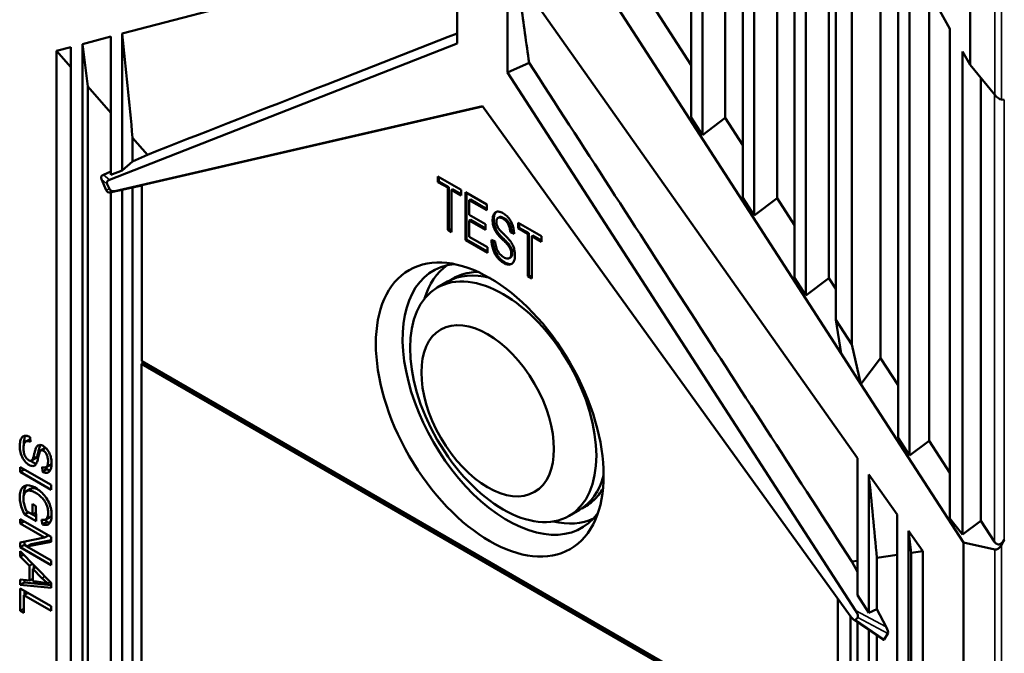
# Model space of a CAD drawing. Header units: millimetres. Extents: x 0 to 4638, y -120 to 1188.
# Tile 222 of 256: x 1413 to 1458, y 365 to 394. Entities that reach past the tile are written whole.
import ezdxf

# ---------------------------------------------------------------- set-up
doc = ezdxf.new("R2010")
doc.units = ezdxf.units.MM
doc.header["$LTSCALE"] = 2
doc.layers.add('Sichtbar (ISO)', color=7, linetype='Continuous', lineweight=50)
doc.layers.add('Sichtbar schmal (ISO)', color=7, linetype='Continuous', lineweight=35)

msp = doc.modelspace()

# ---------------------------------------------------------------- linework, layer by layer
at = {"layer": 'Sichtbar (ISO)'}
for p, q in [((1448.3131, 500.8172), (1448.3131, 382.3098)), ((1446.4747, 500.0973), (1446.4747, 385.1525)), ((1445.9561, 499.8943), (1445.9561, 385.9543)), ((1447.5157, 499.6327), (1447.5157, 385.9392)), ((1444.1176, 499.1744), (1444.1176, 388.7971)), ((1443.5991, 498.9713), (1443.5991, 389.5989)), ((1445.1586, 498.7098), (1445.1586, 389.5838)), ((1448.8317, 406.3636), (1448.8317, 381.508)), ((1449.8727, 404.3301), (1449.8727, 382.2946)), ((1432.9554, 392.9802), (1432.9554, 402.4752)), ((1435.2452, 391.6581), (1435.2452, 401.1532)), ((1450.1899, 400.663), (1450.1899, 380.3922)), ((1452.2297, 399.7257), (1452.2297, 378.6501)), ((1450.9147, 379.2714), (1450.9147, 399.2471)), ((1453.0272, 398.1679), (1453.0272, 375.0206)), ((1432.9554, 397.4176), (1417.6882, 393.4239)), ((1453.5457, 397.1549), (1453.5457, 374.2188)), ((1435.6636, 396.0567), (1451.1723, 374.0919)), ((1441.0336, 395.9621), (1443.5991, 391.9952)), ((1456.3014, 391.9994), (1456.3014, 395.7833)), ((1454.438, 395.4119), (1454.438, 374.8931)), ((1440.137, 394.781), (1450.4315, 378.8631)), ((1454.9206, 394.4692), (1455.3799, 393.6476)), ((1417.1697, 393.2883), (1415.8805, 392.9511)), ((1417.1697, 393.2883), (1417.1697, 386.9937)), ((1417.6882, 393.4239), (1417.6882, 387.1968)), ((1455.3799, 393.6476), (1455.3799, 371.3457)), ((1415.362, 392.8154), (1414.7072, 392.6441)), ((1415.362, 392.8154), (1415.362, 355.2921)), ((1415.8805, 392.9511), (1415.8805, 354.9927)), ((1417.111, 386.7762), (1432.9554, 392.9802)), ((1415.362, 391.8947), (1414.7072, 392.6441)), ((1414.7072, 392.6441), (1414.7072, 355.7792)), ((1455.9603, 392.6095), (1455.9603, 370.6178)), ((1455.9603, 392.6095), (1456.3014, 391.9994)), ((1436.2238, 392.0957), (1435.2452, 391.6581)), ((1456.3014, 391.9994), (1457.4333, 390.6374)), ((1451.0896, 367.1587), (1435.2452, 391.6581)), ((1416.1251, 391.0211), (1416.1251, 355.0151)), ((1417.1697, 389.8254), (1416.1251, 391.0211)), ((1456.795, 391.4054), (1456.795, 371.2485)), ((1417.3571, 386.2523), (1434.1003, 390.123)), ((1434.1067, 390.1141), (1418.5844, 386.5256)), ((1450.8435, 366.9189), (1434.1003, 390.123)), ((1457.8633, 390.4176), (1457.7338, 390.4266)), ((1443.5991, 389.5989), (1444.1176, 388.7971)), ((1445.1586, 389.5838), (1444.1176, 388.7971)), ((1445.1586, 389.5838), (1445.9561, 388.3507)), ((1418.1681, 388.6825), (1418.1681, 387.6079)), ((1418.8395, 387.914), (1418.1681, 388.6825)), ((1418.8395, 387.914), (1418.1681, 387.6079)), ((1418.1681, 387.6079), (1417.6882, 387.1968)), ((1417.1697, 387.1525), (1416.8373, 387.001)), ((1417.1697, 386.9937), (1417.6882, 387.1968)), ((1416.7445, 386.7967), (1416.9594, 386.3023)), ((1417.0133, 386.576), (1417.1122, 386.3558)), ((1418.5844, 386.5123), (1418.1681, 386.4175)), ((1418.5844, 386.5256), (1418.5844, 378.5168)), ((1432.0732, 386.9262), (1432.0732, 386.6695)), ((1433.1378, 386.3116), (1432.0732, 386.9262)), ((1432.1204, 386.6967), (1432.0732, 386.6695)), ((1432.0732, 386.6695), (1432.5158, 386.4139)), ((1432.1204, 386.899), (1432.1204, 386.6967)), ((1432.1204, 386.6967), (1432.563, 386.4411)), ((1417.1697, 386.2185), (1417.1697, 361.045)), ((1417.2696, 386.2217), (1417.6882, 386.3185)), ((1418.1681, 386.4175), (1417.6882, 386.3185)), ((1417.6882, 386.3185), (1417.6882, 361.0214)), ((1418.1681, 386.4175), (1418.1681, 361.1711)), ((1432.563, 386.4411), (1432.5158, 386.4139)), ((1432.5158, 386.4139), (1432.5158, 384.4934)), ((1432.563, 386.4411), (1432.563, 384.5206)), ((1432.7406, 386.3386), (1432.6935, 386.3114)), ((1432.6935, 386.3114), (1433.1378, 386.0548)), ((1432.6935, 384.3908), (1432.6935, 386.3114)), ((1432.7406, 386.3386), (1433.1378, 386.1093)), ((1433.1378, 386.0548), (1433.1378, 386.3116)), ((1433.3241, 386.2041), (1433.3241, 384.0267)), ((1434.2952, 385.6434), (1433.3241, 386.2041)), ((1433.3712, 386.1769), (1433.3712, 384.054)), ((1433.5489, 385.8719), (1433.5017, 385.8447)), ((1433.5017, 385.8447), (1434.2952, 385.3866)), ((1433.5017, 385.1774), (1433.5017, 385.8447)), ((1433.5489, 385.8719), (1434.2952, 385.441)), ((1434.2952, 385.3866), (1434.2952, 385.6434)), ((1445.9561, 385.9543), (1446.4747, 385.1525)), ((1447.5157, 385.9392), (1446.4747, 385.1525)), ((1447.5157, 385.9392), (1448.3131, 384.7061)), ((1434.245, 384.7483), (1433.5017, 385.1774)), ((1433.5489, 384.9495), (1433.5017, 384.9223)), ((1433.5017, 384.9223), (1434.245, 384.4932)), ((1433.5017, 384.181), (1433.5017, 384.9223)), ((1433.5489, 384.9495), (1434.245, 384.5476)), ((1434.245, 384.4932), (1434.245, 384.7483)), ((1434.816, 385.04), (1434.8631, 385.0672)), ((1435.7227, 384.8192), (1435.7227, 384.5625)), ((1436.7873, 384.2046), (1435.7227, 384.8192)), ((1435.7698, 384.792), (1435.7698, 384.5897)), ((1432.563, 384.5206), (1432.5158, 384.4934)), ((1432.5158, 384.4934), (1432.6935, 384.3908)), ((1432.563, 384.5206), (1432.6935, 384.4452)), ((1435.4173, 384.4156), (1435.3701, 384.3884)), ((1435.3701, 384.3884), (1435.5406, 384.3111)), ((1435.4173, 384.4156), (1435.5385, 384.3607)), ((1435.7698, 384.5897), (1435.7227, 384.5625)), ((1435.7227, 384.5625), (1436.1653, 384.3069)), ((1435.7698, 384.5897), (1436.2124, 384.3341)), ((1436.2124, 384.3341), (1436.1653, 384.3069)), ((1436.1653, 384.3069), (1436.1653, 382.3864)), ((1436.2124, 384.3341), (1436.2124, 382.4136)), ((1433.3712, 384.054), (1433.3241, 384.0267)), ((1433.3241, 384.0267), (1434.3265, 383.448)), ((1433.3712, 384.054), (1434.3265, 383.5024)), ((1434.3265, 383.7048), (1433.5017, 384.181)), ((1434.6791, 383.968), (1434.5114, 384.0409)), ((1436.3901, 384.2316), (1436.343, 384.2043)), ((1436.343, 384.2043), (1436.7873, 383.9478)), ((1436.343, 382.2838), (1436.343, 384.2043)), ((1436.3901, 384.2316), (1436.7873, 384.0022)), ((1436.7873, 383.9478), (1436.7873, 384.2046)), ((1434.3265, 383.448), (1434.3265, 383.7048)), ((1435.3226, 383.2008), (1435.3698, 383.228)), ((1432.0431, 381.8618), (1432.5145, 382.1339)), ((1436.2124, 382.4136), (1436.1653, 382.3864)), ((1436.1653, 382.3864), (1436.343, 382.2838)), ((1436.2124, 382.4136), (1436.343, 382.3382)), ((1448.3131, 382.3098), (1448.8317, 381.508)), ((1449.8727, 382.2946), (1448.8317, 381.508)), ((1449.8727, 382.2946), (1450.1899, 381.8041)), ((1450.4315, 378.8631), (1450.1899, 380.3922)), ((1450.1899, 380.3922), (1450.9147, 379.2714)), ((1451.3331, 377.4689), (1450.9147, 379.2714)), ((1418.6824, 378.4602), (1418.5675, 378.3939)), ((1418.5844, 378.5168), (1450.2762, 360.2195)), ((1451.3331, 377.4689), (1450.4315, 378.8631)), ((1452.2297, 378.6501), (1451.3331, 377.4689)), ((1452.2297, 378.6501), (1453.0272, 377.4169)), ((1418.5675, 378.3939), (1450.293, 360.0771)), ((1418.5675, 360.4309), (1418.5675, 378.3939)), ((1451.3331, 377.4689), (1455.9979, 370.2559)), ((1413.311, 374.8627), (1413.4996, 374.9716)), ((1413.5202, 374.8445), (1413.5048, 375.0568)), ((1453.0272, 375.0206), (1453.5457, 374.2188)), ((1454.438, 374.8931), (1453.5457, 374.2188)), ((1454.438, 374.8931), (1455.3799, 373.4367)), ((1413.9901, 374.4529), (1414.1786, 374.5618)), ((1413.5658, 373.9931), (1413.7543, 374.102)), ((1451.1723, 374.0919), (1451.1723, 367.8647)), ((1414.4575, 372.8789), (1413.0538, 373.6893)), ((1413.0538, 373.6893), (1413.0538, 373.4734)), ((1413.2407, 373.5814), (1413.0538, 373.4734)), ((1414.0485, 373.7014), (1414.0621, 373.4868)), ((1414.2507, 373.5957), (1414.0621, 373.4868)), ((1414.2334, 373.6869), (1414.422, 373.7958)), ((1414.2507, 373.5957), (1414.2445, 373.6933)), ((1413.0538, 373.4734), (1414.4575, 372.663)), ((1451.6909, 373.3575), (1451.6909, 367.0629)), ((1451.6909, 373.3575), (1452.98, 371.5316)), ((1413.3374, 372.5964), (1413.526, 372.7052)), ((1414.4575, 372.663), (1414.4575, 372.8789)), ((1413.7691, 371.9181), (1413.6043, 372.0132)), ((1413.6043, 372.0132), (1413.6043, 371.5344)), ((1413.7698, 371.2279), (1413.7691, 371.9181)), ((1438.0431, 371.4694), (1438.5145, 371.7416)), ((1414.4575, 370.515), (1413.0538, 371.3254)), ((1413.0538, 371.3254), (1413.0538, 371.1187)), ((1413.4318, 371.634), (1413.2491, 371.5285)), ((1413.2491, 371.5285), (1413.7698, 371.2279)), ((1413.6043, 371.5344), (1413.3428, 371.6853)), ((1413.7694, 371.6297), (1413.6043, 371.5344)), ((1413.7696, 371.4458), (1413.6102, 371.5378)), ((1414.019, 371.3028), (1414.065, 371.0817)), ((1414.2119, 371.3076), (1414.4004, 371.4164)), ((1414.2535, 371.1905), (1414.2274, 371.3165)), ((1452.98, 371.5316), (1452.98, 333.5733)), ((1455.3799, 371.3457), (1455.9603, 370.6178)), ((1456.795, 371.2485), (1455.9603, 370.6178)), ((1456.795, 371.2485), (1457.4133, 370.2925)), ((1413.2328, 371.222), (1413.0538, 371.1187)), ((1413.0538, 371.1187), (1414.1569, 370.4818)), ((1414.2535, 371.1905), (1414.065, 371.0817)), ((1414.1569, 370.4818), (1413.0538, 370.263)), ((1414.4575, 370.365), (1413.544, 370.1832)), ((1414.3359, 370.5851), (1414.1569, 370.4818)), ((1414.4575, 370.2937), (1414.4575, 370.515)), ((1453.4986, 370.7972), (1453.4986, 333.2739)), ((1453.4986, 370.7972), (1454.1533, 369.8699)), ((1457.7338, 370.146), (1457.8633, 370.378)), ((1413.0538, 370.263), (1413.0538, 370.0417)), ((1413.2423, 370.1506), (1413.0538, 370.0417)), ((1413.0538, 370.0417), (1414.4575, 369.2313)), ((1413.2423, 370.1506), (1413.2423, 370.3004)), ((1413.365, 370.0798), (1413.2423, 370.1506)), ((1413.3554, 370.0743), (1414.4575, 370.2937)), ((1413.544, 370.1832), (1413.3554, 370.0743)), ((1414.4575, 369.438), (1413.3554, 370.0743)), ((1455.9979, 334.0289), (1455.9979, 370.2559)), ((1457.4333, 369.9441), (1455.9979, 370.2559)), ((1414.4575, 368.4224), (1413.0538, 369.8584)), ((1413.0538, 369.8584), (1413.0538, 369.6295)), ((1413.1968, 369.7121), (1413.0538, 369.6295)), ((1413.0538, 369.6295), (1413.4789, 369.2049)), ((1452.062, 369.5587), (1452.98, 369.6953)), ((1452.062, 369.5587), (1452.062, 367.2289)), ((1453.617, 369.7901), (1454.1533, 369.8699)), ((1453.617, 369.7901), (1453.617, 333.2848)), ((1454.1533, 369.8699), (1454.1533, 333.0049)), ((1413.6155, 369.2837), (1413.4789, 369.2049)), ((1413.4789, 369.2049), (1413.4789, 368.5239)), ((1413.7634, 369.1324), (1413.6301, 369.0555)), ((1413.6301, 369.0555), (1414.042, 368.6389)), ((1413.6301, 368.5033), (1413.6301, 369.0555)), ((1413.6675, 369.0771), (1413.6675, 369.2305)), ((1414.4575, 369.2313), (1414.4575, 369.438)), ((1450.9249, 369.3895), (1451.1723, 369.4264)), ((1450.9249, 369.3895), (1451.1723, 368.9194)), ((1413.0538, 368.5793), (1413.0538, 368.3338)), ((1413.4789, 368.5239), (1413.0538, 368.5793)), ((1413.6301, 368.6111), (1413.4789, 368.5239)), ((1413.2423, 368.4427), (1413.0538, 368.3338)), ((1413.0538, 368.3338), (1414.4575, 368.1898)), ((1414.4575, 367.36), (1413.0538, 368.1704)), ((1413.0538, 368.1704), (1413.0538, 367.1523)), ((1413.2423, 368.4427), (1413.2423, 368.5547)), ((1414.4575, 368.318), (1413.2423, 368.4427)), ((1414.4205, 368.4602), (1414.3099, 368.3963)), ((1414.4575, 368.1898), (1414.4575, 368.4224)), ((1413.4059, 367.9671), (1413.2193, 367.8594)), ((1413.2193, 367.8594), (1414.4575, 367.1446)), ((1413.2193, 367.0567), (1413.2193, 367.8594)), ((1413.2423, 367.8727), (1413.2423, 368.0616)), ((1450.2762, 367.7052), (1450.2762, 360.2195)), ((1451.1723, 367.8647), (1451.6909, 367.0629)), ((1413.2193, 367.2478), (1413.0538, 367.1523)), ((1414.4575, 367.1446), (1414.4575, 367.36)), ((1451.6909, 367.0629), (1452.062, 367.2289)), ((1452.062, 367.2289), (1452.4891, 366.4174)), ((1413.0538, 367.1523), (1413.2193, 367.0567)), ((1450.8606, 342.4016), (1450.8606, 366.8959)), ((1451.0884, 366.7396), (1451.1873, 366.8456)), ((1452.3254, 365.8439), (1450.9984, 366.7541)), ((1451.1723, 366.6348), (1451.1723, 341.6894)), ((1451.6909, 366.2792), (1451.6909, 341.1142)), ((1452.062, 366.0246), (1452.062, 341.1363)), ((1452.5616, 366.1177), (1452.3937, 365.8443))]:
    msp.add_line(p, q, dxfattribs=at)
for centre, major_axis, ratio, start_param, end_param in [((1457.5196, 390.8872), (0.2781, -0.4466), 0.4113611, 5.0342737, 5.9942048), ((1416.9724, 386.8419), (0.2393, -0.033), 0.7531784, 2.2702184, 3.5715279), ((1417.2532, 386.6112), (-0.2509, 0.0499), 0.7072572, 5.4481531, 6.7494626), ((1417.1663, 386.3957), (0.2023, 0.1031), 0.8785567, 3.0874641, 4.3067042), ((1417.325, 386.4513), (0.213, 0.0952), 0.8561973, 3.1433355, 4.4880674), ((1417.2376, 386.4207), (0.213, 0.0952), 0.8561973, 4.0449424, 4.4880674), ((1435.2431, 376.7811), (-3.3793, 5.8531), 0.5773503, 6.0322404, 9.6757229), ((1435.9859, 377.2099), (-3.3333, 5.7735), 0.5773503, 0.0491494, 0.4975762), ((1435.5145, 376.9378), (-3, 5.1962), 0.5773503, 5.7567091, 6.2831853), ((1435.5145, 376.9378), (3, -5.1962), 0.5773503, 0, 0.5264762), ((1435.9859, 377.2099), (3.3333, -5.7735), 0.5773503, 5.7856091, 6.2340359), ((873.3066, 232.651), (547.487, 254.0896), 0.7886751, 6.0285647, 6.0306554), ((1457.649, 370.7839), (0.0685, 0.6107), 0.5341738, 2.5632974, 4.0468273), ((1457.5196, 370.5519), (-0.0685, -0.6107), 0.5341738, 6.2284889, 7.1884199), ((1414.4963, 370.1547), (1.2343, -2.1109), 0.5274242, 5.1694862, 5.3339293), ((1450.8755, 367.0809), (-0.2052, 0.3474), 0.2861882, 1.8809509, 3.2256828), ((1450.9473, 367.1579), (-0.2352, 0.3165), 0.2975526, 3.1960012, 4.4973106), ((1452.3836, 366.3972), (-0.1655, 0.2919), 0.3048618, 3.3082966, 4.609606), ((1452.2321, 366.1504), (-0.1471, 0.3197), 0.2857341, 2.6952761, 3.3302028)]:
    msp.add_ellipse(centre, major_axis=major_axis, ratio=ratio, start_param=start_param, end_param=end_param, dxfattribs=at)
for centre, major_axis in [((1434.4303, 376.3118), (-3.6667, 6.3509)), ((1435.0431, 376.6656), (3, -5.1962)), ((1434.336, 376.2574), (-2.134, 3.6962))]:
    msp.add_ellipse(centre, major_axis=major_axis, ratio=0.5773503, dxfattribs=at)
for points, knots in [([(1435.6636, 396.0567), (1435.7242, 395.6326), (1435.7847, 395.2085), (1435.8449, 394.7843), (1435.9086, 394.3364), (1435.972, 393.8884), (1436.0351, 393.4403), (1436.0983, 392.9922), (1436.1612, 392.544), (1436.2238, 392.0957)], [0, 0, 0, 0, 0.3213675, 0.3213675, 0.3213675, 0.6606836, 0.6606836, 0.6606836, 1, 1, 1, 1]), ([(1417.6882, 393.4239), (1417.7725, 392.6355), (1417.8547, 391.8463), (1418.0149, 390.2656), (1418.0927, 389.4749), (1418.1681, 388.6825)], [0, 0, 0, 0, 0.45216585, 0.45216585, 0.90436242, 0.90436242, 0.90436242, 0.90436242]), ([(1432.9554, 393.4356), (1430.7124, 392.5587), (1428.4028, 391.6554), (1423.753, 389.8365), (1421.2622, 388.862), (1418.8395, 387.914)], [-3.8562031, -3.8562031, -3.8562031, -3.8562031, -2.0134143, -2.0134143, 0, 0, 0, 0]), ([(1415.8805, 392.9511), (1415.9221, 392.6296), (1415.9633, 392.3081), (1416.0448, 391.6647), (1416.0852, 391.343), (1416.1251, 391.0211)], [0, 0, 0, 0, 0.18174803, 0.18174803, 0.36349678, 0.36349678, 0.36349678, 0.36349678]), ([(1436.2238, 392.0957), (1438.6473, 388.3547), (1441.1632, 384.4694), (1446.0066, 376.9884), (1448.5, 373.1363), (1450.9249, 369.3895)], [-4.0113493, -4.0113493, -4.0113493, -4.0113493, -2.0134143, -2.0134143, 0, 0, 0, 0]), ([(1435.2519, 383.8122), (1435.2274, 383.8418), (1435.2017, 383.8684), (1435.1502, 383.9215), (1435.1242, 383.9475), (1435.046, 384.0248), (1434.9932, 384.0747), (1434.8896, 384.1793), (1434.8381, 384.2335), (1434.743, 384.352), (1434.7005, 384.4199), (1434.632, 384.5584), (1434.6061, 384.6315), (1434.5726, 384.7723), (1434.5645, 384.8413), (1434.5618, 384.9698), (1434.5669, 385.0312), (1434.5917, 385.1409), (1434.6105, 385.1895), (1434.665, 385.27), (1434.7013, 385.2988), (1434.7896, 385.3261), (1434.8403, 385.3253), (1434.9465, 385.2999), (1435.0025, 385.2741), (1435.113, 385.2059), (1435.1687, 385.1627), (1435.2724, 385.0595), (1435.3217, 384.9985), (1435.4041, 384.867), (1435.4382, 384.795), (1435.4893, 384.6529), (1435.5079, 384.5809), (1435.5327, 384.4428), (1435.539, 384.3761), (1435.5406, 384.3111)], [0, 0, 0, 0, 0.03125, 0.03125, 0.0625, 0.0625, 0.125, 0.125, 0.1875, 0.1875, 0.25, 0.25, 0.3125, 0.3125, 0.375, 0.375, 0.4375, 0.4375, 0.5, 0.5, 0.5625, 0.5625, 0.625, 0.625, 0.6875, 0.6875, 0.75, 0.75, 0.8125, 0.8125, 0.875, 0.875, 0.9375, 0.9375, 1, 1, 1, 1]), ([(1434.7313, 385.3075), (1434.7138, 385.2937), (1434.6983, 385.2767), (1434.6849, 385.257), (1434.6578, 385.2169), (1434.6389, 385.1682), (1434.6264, 385.1133), (1434.6139, 385.0581), (1434.6089, 384.9971), (1434.6103, 384.9328), (1434.6116, 384.8683), (1434.6197, 384.7996), (1434.6365, 384.7291), (1434.6533, 384.6587), (1434.679, 384.5859), (1434.7134, 384.5164), (1434.7478, 384.4468), (1434.79, 384.3794), (1434.8377, 384.3199), (1434.8853, 384.2605), (1434.9368, 384.2064), (1434.9885, 384.1542), (1435.0403, 384.102), (1435.0932, 384.052), (1435.1453, 384.0005), (1435.1714, 383.9746), (1435.1974, 383.9486), (1435.2231, 383.9221), (1435.2489, 383.8955), (1435.2747, 383.8689), (1435.299, 383.8394)], [0.47000926, 0.47000926, 0.47000926, 0.47000926, 0.50071272, 0.50071272, 0.50071272, 0.56288486, 0.56288486, 0.56288486, 0.6252831, 0.6252831, 0.6252831, 0.68775761, 0.68775761, 0.68775761, 0.75016192, 0.75016192, 0.75016192, 0.81256188, 0.81256188, 0.81256188, 0.87496529, 0.87496529, 0.87496529, 0.93734767, 0.93734767, 0.93734767, 0.96859212, 0.96859212, 0.96859212, 1, 1, 1, 1]), ([(1435.3701, 384.3884), (1435.367, 384.436), (1435.3614, 384.4845), (1435.342, 384.5842), (1435.3279, 384.6362), (1435.2873, 384.7384), (1435.2602, 384.789), (1435.1939, 384.8779), (1435.1552, 384.9158), (1435.0766, 384.9766), (1435.0371, 385.0001), (1434.9576, 385.0384), (1434.9182, 385.0519), (1434.8637, 385.0548), (1434.8467, 385.0529), (1434.8157, 385.0415), (1434.8024, 385.0319), (1434.7668, 384.9971), (1434.75, 384.9641), (1434.7329, 384.884), (1434.7318, 384.838), (1434.7426, 384.7415), (1434.756, 384.6892), (1434.802, 384.5876), (1434.8373, 384.5419), (1434.9084, 384.4585), (1434.9454, 384.42), (1435.0204, 384.3451), (1435.0587, 384.3095), (1435.1346, 384.2367), (1435.1724, 384.1997), (1435.247, 384.1236), (1435.2842, 384.0843), (1435.3547, 384.001), (1435.3871, 383.9558), (1435.4471, 383.8595), (1435.4732, 383.8099), (1435.5169, 383.7083), (1435.5345, 383.6559), (1435.5737, 383.5029), (1435.5828, 383.4043), (1435.5781, 383.2241), (1435.562, 383.1412), (1435.5029, 383.0061), (1435.4586, 382.9519), (1435.3379, 382.8994), (1435.2639, 382.8996), (1435.1469, 382.9394), (1435.1067, 382.9595), (1435.0266, 383.0076), (1434.9869, 383.0347), (1434.9089, 383.0968), (1434.8699, 383.1324), (1434.7962, 383.212), (1434.7619, 383.2555), (1434.6672, 383.3977), (1434.6195, 383.5022), (1434.5852, 383.6066)], [0, 0, 0, 0, 0.03125, 0.03125, 0.0625, 0.0625, 0.09375, 0.09375, 0.125, 0.125, 0.15625, 0.15625, 0.1875, 0.1875, 0.203125, 0.203125, 0.21875, 0.21875, 0.25, 0.25, 0.28125, 0.28125, 0.3125, 0.3125, 0.34375, 0.34375, 0.375, 0.375, 0.40625, 0.40625, 0.4375, 0.4375, 0.46875, 0.46875, 0.5, 0.5, 0.53125, 0.53125, 0.5625, 0.5625, 0.625, 0.625, 0.6875, 0.6875, 0.75, 0.75, 0.8125, 0.8125, 0.84375, 0.84375, 0.875, 0.875, 0.90625, 0.90625, 0.9375, 0.9375, 1, 1, 1, 1]), ([(1434.8631, 385.0672), (1434.8679, 385.07), (1434.873, 385.0724), (1434.8783, 385.0744), (1434.8938, 385.0801), (1434.9108, 385.0821), (1434.929, 385.0811), (1434.9655, 385.0791), (1435.0047, 385.0656), (1435.0445, 385.0465), (1435.0842, 385.0273), (1435.1238, 385.0038), (1435.163, 384.9734), (1435.2024, 384.943), (1435.2408, 384.9054), (1435.2742, 384.8607), (1435.3074, 384.8162), (1435.3345, 384.7654), (1435.3548, 384.7145), (1435.375, 384.6635), (1435.3891, 384.6116), (1435.3988, 384.5616), (1435.4085, 384.5118), (1435.4142, 384.463), (1435.4173, 384.4156)], [0.79220253, 0.79220253, 0.79220253, 0.79220253, 0.79756147, 0.79756147, 0.79756147, 0.81311042, 0.81311042, 0.81311042, 0.84427961, 0.84427961, 0.84427961, 0.87545296, 0.87545296, 0.87545296, 0.90670837, 0.90670837, 0.90670837, 0.93780225, 0.93780225, 0.93780225, 0.96896912, 0.96896912, 0.96896912, 1, 1, 1, 1]), ([(1434.5852, 383.6066), (1434.5613, 383.6794), (1434.5438, 383.7516), (1434.519, 383.8974), (1434.5125, 383.9707), (1434.5114, 384.0409)], [-0.074196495, -0.074196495, -0.074196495, -0.074196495, -0.038300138, -0.038300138, 0, 0, 0, 0]), ([(1434.5601, 384.0197), (1434.5629, 383.9645), (1434.569, 383.9075), (1434.5909, 383.7788), (1434.6085, 383.7067), (1434.6324, 383.6339)], [0.008723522, 0.008723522, 0.008723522, 0.008723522, 0.038300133, 0.038300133, 0.074196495, 0.074196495, 0.074196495, 0.074196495]), ([(1434.6791, 383.968), (1434.6849, 383.8834), (1434.6965, 383.7964), (1434.7361, 383.6597), (1434.7531, 383.6144), (1434.7973, 383.5249), (1434.8236, 383.4823), (1434.9111, 383.3631), (1434.9808, 383.2967), (1435.1211, 383.2067), (1435.193, 383.1791), (1435.2557, 383.1817)], [0, 0, 0, 0, 0.25, 0.25, 0.375, 0.375, 0.5, 0.5, 0.75, 0.75, 1, 1, 1, 1]), ([(1435.2557, 383.1817), (1435.3044, 383.1844), (1435.3454, 383.2066), (1435.3961, 383.2901), (1435.4091, 383.3462), (1435.4101, 383.4729), (1435.3995, 383.5434), (1435.3454, 383.686), (1435.3009, 383.7536), (1435.2519, 383.8122)], [0, 0, 0, 0, 0.25, 0.25, 0.5, 0.5, 0.75, 0.75, 1, 1, 1, 1]), ([(1435.299, 383.8394), (1435.3476, 383.7814), (1435.3924, 383.7137), (1435.4196, 383.6419), (1435.4467, 383.5705), (1435.4573, 383.5), (1435.4568, 383.4368), (1435.4563, 383.3734), (1435.4433, 383.3174), (1435.4179, 383.2756), (1435.4054, 383.255), (1435.389, 383.2391), (1435.3698, 383.228)], [0, 0, 0, 0, 0.25074097, 0.25074097, 0.25074097, 0.50029634, 0.50029634, 0.50029634, 0.75039454, 0.75039454, 0.75039454, 0.87365645, 0.87365645, 0.87365645, 0.87365645]), ([(1434.6324, 383.6339), (1434.6663, 383.5306), (1434.714, 383.4254), (1434.7775, 383.3301), (1434.809, 383.2828), (1434.8434, 383.2391), (1434.8802, 383.1994), (1434.9168, 383.1598), (1434.9558, 383.1242), (1434.9951, 383.093), (1435.0341, 383.0619), (1435.0738, 383.0348), (1435.1138, 383.0108), (1435.1539, 382.9867), (1435.1939, 382.9666), (1435.233, 382.9534), (1435.3097, 382.9273), (1435.3823, 382.9267), (1435.4419, 382.9514)], [0, 0, 0, 0, 0.0633074, 0.0633074, 0.0633074, 0.09475199, 0.09475199, 0.09475199, 0.12612227, 0.12612227, 0.12612227, 0.15734212, 0.15734212, 0.15734212, 0.18865904, 0.18865904, 0.18865904, 0.25008812, 0.25008812, 0.25008812, 0.25008812]), ([(1432.6314, 382.1964), (1432.8927, 382.3699), (1433.1895, 382.4864), (1433.6307, 382.5636), (1433.7587, 382.576), (1433.8889, 382.5793)], [3.89068985, 3.89068985, 3.89068985, 3.89068985, 4.13499639, 4.13499639, 4.23163868, 4.23163868, 4.23163868, 4.23163868]), ([(1413.2524, 375.113), (1413.192, 375.1018), (1413.1416, 375.0669), (1413.1067, 375.0131), (1413.0716, 374.9593), (1413.0516, 374.8891), (1413.0408, 374.8125), (1413.0354, 374.7743), (1413.0322, 374.7346), (1413.0307, 374.694), (1413.0293, 374.6533), (1413.0291, 374.6117), (1413.0319, 374.5682), (1413.0373, 374.481), (1413.0537, 374.3895), (1413.0835, 374.2954), (1413.1132, 374.2014), (1413.1572, 374.1053), (1413.2149, 374.0211), (1413.2726, 373.9368), (1413.3426, 373.863), (1413.4153, 373.8133), (1413.4881, 373.7636), (1413.5628, 373.7355), (1413.6265, 373.7403), (1413.6899, 373.7451), (1413.7384, 373.7836), (1413.7733, 373.8372), (1413.808, 373.8907), (1413.8282, 373.9602), (1413.8467, 374.0303), (1413.8652, 374.1002), (1413.8799, 374.1736), (1413.8975, 374.2443), (1413.9063, 374.2797), (1413.916, 374.3144), (1413.9273, 374.3474), (1413.9387, 374.3803), (1413.9509, 374.4131), (1413.9708, 374.4367), (1413.9857, 374.4544), (1414.007, 374.4633), (1414.0311, 374.4632), (1414.0392, 374.4632), (1414.0477, 374.4622), (1414.0565, 374.4601), (1414.0913, 374.452), (1414.1289, 374.4295), (1414.1634, 374.3961), (1414.1979, 374.3629), (1414.2274, 374.3194), (1414.2507, 374.274), (1414.2741, 374.2285), (1414.2896, 374.1807), (1414.2994, 374.1348), (1414.3092, 374.0888), (1414.314, 374.0451), (1414.3162, 374.0023), (1414.3185, 373.9596), (1414.3185, 373.9176), (1414.3154, 373.8781), (1414.3124, 373.8385), (1414.3062, 373.8011), (1414.2944, 373.7683), (1414.2827, 373.7356), (1414.2651, 373.7084), (1414.2408, 373.6916), (1414.2165, 373.6749), (1414.186, 373.6685), (1414.153, 373.6712), (1414.1199, 373.674), (1414.0842, 373.6854), (1414.0485, 373.7014)], [0, 0, 0, 0, 0.0627779, 0.0627779, 0.0627779, 0.1256468, 0.1256468, 0.1256468, 0.1569907, 0.1569907, 0.1569907, 0.1883364, 0.1883364, 0.1883364, 0.2512175, 0.2512175, 0.2512175, 0.3139534, 0.3139534, 0.3139534, 0.3766823, 0.3766823, 0.3766823, 0.4394538, 0.4394538, 0.4394538, 0.5019978, 0.5019978, 0.5019978, 0.564399, 0.564399, 0.564399, 0.6266586, 0.6266586, 0.6266586, 0.6577747, 0.6577747, 0.6577747, 0.6888823, 0.6888823, 0.6888823, 0.7122088, 0.7122088, 0.7122088, 0.7200458, 0.7200458, 0.7200458, 0.751169, 0.751169, 0.751169, 0.782271, 0.782271, 0.782271, 0.8134499, 0.8134499, 0.8134499, 0.8446614, 0.8446614, 0.8446614, 0.8757675, 0.8757675, 0.8757675, 0.9069582, 0.9069582, 0.9069582, 0.9380396, 0.9380396, 0.9380396, 0.9690388, 0.9690388, 0.9690388, 1, 1, 1, 1]), ([(1413.633, 374.0847), (1413.6231, 374.0602), (1413.6114, 374.0378), (1413.5811, 374.0012), (1413.5622, 373.9875), (1413.492, 373.9737), (1413.4313, 374.0009), (1413.3517, 374.0745), (1413.3265, 374.1049), (1413.2835, 374.1705), (1413.2657, 374.2065), (1413.2236, 374.3139), (1413.2084, 374.387), (1413.1942, 374.5223), (1413.1945, 374.5872), (1413.2098, 374.7052), (1413.2257, 374.7585), (1413.2766, 374.8433), (1413.313, 374.8738), (1413.4095, 374.8847), (1413.4647, 374.8691), (1413.5202, 374.8445)], [0, 0, 0, 0, 0.0625, 0.0625, 0.125, 0.125, 0.25, 0.25, 0.3125, 0.3125, 0.375, 0.375, 0.5, 0.5, 0.625, 0.625, 0.75, 0.75, 0.875, 0.875, 1, 1, 1, 1]), ([(1413.2185, 374.7249), (1413.218, 374.7514), (1413.2184, 374.7773), (1413.2208, 374.8436), (1413.2239, 374.8832), (1413.2398, 374.9954), (1413.259, 375.0639), (1413.2921, 375.117)], [0.82412479, 0.82412479, 0.82412479, 0.82412479, 0.84375, 0.84375, 0.875, 0.875, 0.93560169, 0.93560169, 0.93560169, 0.93560169]), ([(1413.5048, 375.0568), (1413.4597, 375.0815), (1413.4146, 375.0991), (1413.3294, 375.1181), (1413.2891, 375.1198), (1413.2524, 375.113)], [0, 0, 0, 0, 0.028734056, 0.028734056, 0.056779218, 0.056779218, 0.056779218, 0.056779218]), ([(1414.0621, 373.4868), (1414.1125, 373.4601), (1414.1619, 373.4426), (1414.2552, 373.4317), (1414.2985, 373.4378), (1414.3709, 373.4755), (1414.3999, 373.5073), (1414.4428, 373.5864), (1414.4577, 373.6338), (1414.4768, 373.7357), (1414.4811, 373.7904), (1414.4819, 373.9053), (1414.478, 373.9652), (1414.4592, 374.0885), (1414.4443, 374.1531), (1414.4015, 374.2817), (1414.3723, 374.3472), (1414.2986, 374.4671), (1414.2535, 374.523), (1414.1586, 374.6144), (1414.1076, 374.65), (1414.0081, 374.6958), (1413.9596, 374.7046), (1413.875, 374.6897), (1413.8408, 374.6655), (1413.7865, 374.6007), (1413.7672, 374.5596), (1413.7357, 374.4693), (1413.7227, 374.4213), (1413.6985, 374.3238), (1413.6873, 374.2742), (1413.6688, 374.2015), (1413.6624, 374.1774), (1413.6489, 374.13), (1413.642, 374.1063), (1413.633, 374.0847)], [0, 0, 0, 0, 0.0625, 0.0625, 0.125, 0.125, 0.1875, 0.1875, 0.25, 0.25, 0.3125, 0.3125, 0.375, 0.375, 0.4375, 0.4375, 0.5, 0.5, 0.5625, 0.5625, 0.625, 0.625, 0.6875, 0.6875, 0.75, 0.75, 0.8125, 0.8125, 0.875, 0.875, 0.9375, 0.9375, 0.96875, 0.96875, 1, 1, 1, 1]), ([(1413.8216, 374.1935), (1413.8306, 374.2152), (1413.8374, 374.2389), (1413.851, 374.2863), (1413.8573, 374.3104), (1413.8759, 374.3831), (1413.8871, 374.4327), (1413.9112, 374.5302), (1413.9243, 374.5782), (1413.9493, 374.65), (1413.9599, 374.6753), (1413.9726, 374.6982)], [0, 0, 0, 0, 0.03125, 0.03125, 0.0625, 0.0625, 0.125, 0.125, 0.1875, 0.1875, 0.2244655, 0.2244655, 0.2244655, 0.2244655]), ([(1413.7809, 373.8496), (1413.7255, 373.8549), (1413.6638, 373.8813), (1413.5788, 373.9393), (1413.5541, 373.9593), (1413.53, 373.9816)], [0.573396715, 0.573396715, 0.573396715, 0.573396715, 0.625, 0.625, 0.646560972, 0.646560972, 0.646560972, 0.646560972]), ([(1413.7543, 374.102), (1413.7659, 374.1086), (1413.776, 374.1177), (1413.7999, 374.1467), (1413.8116, 374.169), (1413.8216, 374.1935)], [0.901072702, 0.901072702, 0.901072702, 0.901072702, 0.9375, 0.9375, 1, 1, 1, 1]), ([(1414.4199, 373.5442), (1414.4124, 373.5445), (1414.4048, 373.5451), (1414.3504, 373.5515), (1414.301, 373.5689), (1414.2507, 373.5957)], [0.927201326, 0.927201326, 0.927201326, 0.927201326, 0.9375, 0.9375, 1, 1, 1, 1]), ([(1414.422, 373.7958), (1414.4245, 373.7973), (1414.427, 373.7988), (1414.4524, 373.8164), (1414.4696, 373.8419), (1414.4814, 373.8728)], [0.059402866, 0.059402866, 0.059402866, 0.059402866, 0.0625, 0.0625, 0.092352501, 0.092352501, 0.092352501, 0.092352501]), ([(1451.6909, 373.3575), (1451.7553, 372.7254), (1451.8185, 372.093), (1451.9423, 370.8266), (1452.0029, 370.1931), (1452.062, 369.5587)], [-0.72356898, -0.72356898, -0.72356898, -0.72356898, -0.3617907, -0.3617907, 0, 0, 0, 0]), ([(1414.065, 371.0817), (1414.1407, 371.0607), (1414.2146, 371.051), (1414.3091, 371.0753), (1414.3375, 371.0907), (1414.3849, 371.1338), (1414.4048, 371.1618), (1414.4529, 371.2563), (1414.4712, 371.3346), (1414.485, 371.5041), (1414.482, 371.5964), (1414.4561, 371.787), (1414.4319, 371.8873), (1414.3593, 372.087), (1414.3081, 372.1869), (1414.1865, 372.367), (1414.1156, 372.4487), (1413.9708, 372.5913), (1413.8941, 372.6536), (1413.6622, 372.8067), (1413.5045, 372.868), (1413.2981, 372.8598), (1413.2376, 372.8382), (1413.1391, 372.7561), (1413.1025, 372.6973), (1413.0505, 372.5592), (1413.036, 372.4805), (1413.0267, 372.307), (1413.0319, 372.2149), (1413.0638, 372.0226), (1413.0905, 371.922), (1413.1589, 371.7247), (1413.2009, 371.6265), (1413.2491, 371.5285)], [0, 0, 0, 0, 0.0625, 0.0625, 0.09375, 0.09375, 0.125, 0.125, 0.1875, 0.1875, 0.25, 0.25, 0.3125, 0.3125, 0.375, 0.375, 0.4375, 0.4375, 0.5, 0.5, 0.625, 0.625, 0.6875, 0.6875, 0.75, 0.75, 0.8125, 0.8125, 0.875, 0.875, 0.9375, 0.9375, 1, 1, 1, 1]), ([(1413.3428, 371.6853), (1413.3051, 371.7562), (1413.2783, 371.8315), (1413.2557, 371.9046), (1413.2331, 371.9776), (1413.2154, 372.0504), (1413.2059, 372.1211), (1413.1965, 372.192), (1413.1948, 372.2582), (1413.2011, 372.3203), (1413.2074, 372.3822), (1413.222, 372.4376), (1413.2442, 372.4854), (1413.2663, 372.533), (1413.2965, 372.5725), (1413.3367, 372.596), (1413.377, 372.6195), (1413.4254, 372.6275), (1413.4781, 372.623), (1413.5307, 372.6185), (1413.586, 372.6018), (1413.6425, 372.5776), (1413.6988, 372.5535), (1413.7562, 372.5224), (1413.8126, 372.4859), (1413.869, 372.4493), (1413.9255, 372.4057), (1413.9801, 372.355), (1414.0347, 372.3043), (1414.087, 372.2469), (1414.1338, 372.1817), (1414.1572, 372.1491), (1414.1791, 372.1155), (1414.1989, 372.0803), (1414.2186, 372.045), (1414.2361, 372.008), (1414.2508, 371.9713), (1414.2803, 371.8981), (1414.3006, 371.8232), (1414.3112, 371.7525), (1414.3218, 371.6822), (1414.3251, 371.614), (1414.3209, 371.551), (1414.3168, 371.488), (1414.3034, 371.4306), (1414.28, 371.3844), (1414.2566, 371.3383), (1414.2218, 371.3035), (1414.1747, 371.2931), (1414.1275, 371.2827), (1414.0737, 371.2898), (1414.019, 371.3028)], [0, 0, 0, 0, 0.0625849, 0.0625849, 0.0625849, 0.1251177, 0.1251177, 0.1251177, 0.1877242, 0.1877242, 0.1877242, 0.2501973, 0.2501973, 0.2501973, 0.3124933, 0.3124933, 0.3124933, 0.3749357, 0.3749357, 0.3749357, 0.4373764, 0.4373764, 0.4373764, 0.4997049, 0.4997049, 0.4997049, 0.5622081, 0.5622081, 0.5622081, 0.6246842, 0.6246842, 0.6246842, 0.656004, 0.656004, 0.656004, 0.6874169, 0.6874169, 0.6874169, 0.7501812, 0.7501812, 0.7501812, 0.8126492, 0.8126492, 0.8126492, 0.8750497, 0.8750497, 0.8750497, 0.9374708, 0.9374708, 0.9374708, 1, 1, 1, 1]), ([(1413.2186, 372.4152), (1413.218, 372.4449), (1413.2184, 372.474), (1413.2246, 372.5894), (1413.239, 372.668), (1413.2824, 372.7832), (1413.3045, 372.8247), (1413.3319, 372.8594)], [0.16689618, 0.16689618, 0.16689618, 0.16689618, 0.1875, 0.1875, 0.25, 0.25, 0.29170688, 0.29170688, 0.29170688, 0.29170688]), ([(1413.8655, 372.671), (1413.8539, 372.6764), (1413.8425, 372.6816), (1413.7747, 372.7107), (1413.7193, 372.7274), (1413.6143, 372.7364), (1413.566, 372.7283), (1413.526, 372.7052)], [0.54981061, 0.54981061, 0.54981061, 0.54981061, 0.5625, 0.5625, 0.625, 0.625, 0.68712128, 0.68712128, 0.68712128, 0.68712128]), ([(1439.5874, 372.7092), (1439.4689, 372.5153), (1439.3292, 372.341), (1439.0078, 372.0377), (1438.8252, 371.91), (1438.6271, 371.8117)], [0.4807503, 0.4807503, 0.4807503, 0.4807503, 0.64941351, 0.64941351, 0.82169913, 0.82169913, 0.82169913, 0.82169913]), ([(1414.4004, 371.4164), (1414.4292, 371.433), (1414.4518, 371.4602), (1414.4734, 371.5027), (1414.4777, 371.5126), (1414.4816, 371.5229)], [0.080286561, 0.080286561, 0.080286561, 0.080286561, 0.125, 0.125, 0.137713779, 0.137713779, 0.137713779, 0.137713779]), ([(1414.3099, 368.3963), (1414.194, 368.425), (1414.0812, 368.4401), (1413.9684, 368.4559), (1413.8557, 368.4717), (1413.7429, 368.4875), (1413.6301, 368.5033)], [0, 0, 0, 0, 0.4999914, 0.4999914, 0.4999914, 1, 1, 1, 1])]:
    msp.add_open_spline(points, degree=3, knots=knots, dxfattribs=at)
for points in [[(1413.5106, 374.9772), (1413.5068, 374.9755), (1413.5031, 374.9736), (1413.4996, 374.9716)], [(1414.2039, 374.5708), (1414.1948, 374.5692), (1414.1863, 374.5662), (1414.1786, 374.5618)], [(1414.4067, 371.1681), (1414.3586, 371.1667), (1414.3065, 371.1759), (1414.2535, 371.1905)]]:
    msp.add_open_spline(points, degree=3, dxfattribs=at)
at = {"layer": 'Sichtbar schmal (ISO)'}
for p, q in [((1457.7338, 395.5722), (1457.7338, 390.4266)), ((1457.4333, 390.6374), (1457.4333, 395.3649)), ((1457.4133, 370.2925), (1457.4133, 390.6615)), ((1457.8633, 390.4176), (1457.8633, 370.378)), ((1416.8373, 387.001), (1417.111, 386.7762)), ((1417.0133, 386.576), (1416.7445, 386.7967)), ((1416.9594, 386.3023), (1417.1122, 386.3558)), ((1417.3571, 386.2523), (1417.2696, 386.2217)), ((1435.299, 383.8394), (1435.2519, 383.8122)), ((1434.6324, 383.6339), (1434.5852, 383.6066)), ((1413.8216, 374.1935), (1413.633, 374.0847)), ((1457.4333, 334.8756), (1457.4333, 369.9441)), ((1457.7338, 370.146), (1457.7338, 334.9141)), ((1414.1723, 368.7141), (1414.042, 368.6389)), ((1451.0896, 367.1587), (1452.4891, 366.4174)), ((1452.5616, 366.1177), (1451.1873, 366.8456)), ((1451.0884, 366.7396), (1452.3937, 365.8443))]:
    msp.add_line(p, q, dxfattribs=at)

doc.saveas('drawing.dxf')
